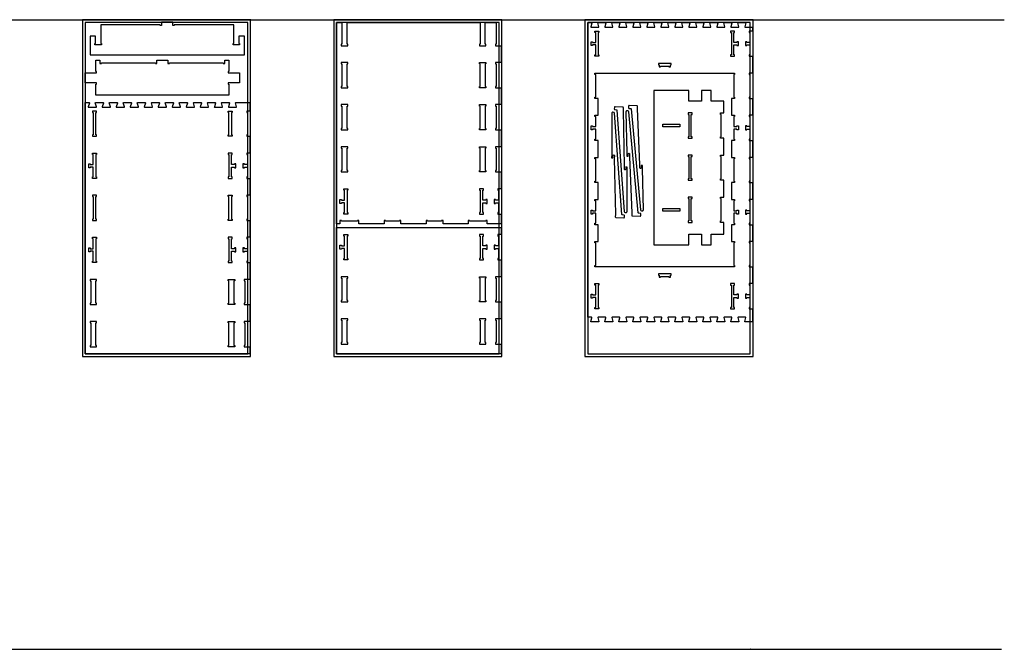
# Model space of a CAD drawing. Header units: inches. Extents: x -1745 to 48028, y -9858 to 20083.
# Tile 13 of 31: x 23836 to 30861, y -5684 to -1197. Entities that reach past the tile are written whole.
import ezdxf

# ---------------------------------------------------------------- set-up
doc = ezdxf.new("R2010")
doc.units = ezdxf.units.IN
doc.header["$MEASUREMENT"] = 0
doc.header["$PDMODE"] = 34
doc.layers.add('6_ANYTOOL_CUTTHROUGH_OUTSI', color=5, linetype='Continuous')
doc.layers.add('TOP-CUT-OUTSIDE_24.500MM', color=7, linetype='Continuous', lineweight=25, true_color=0x00a2ff)

msp = doc.modelspace()

# ---------------------------------------------------------------- linework, layer by layer
for p, q in [((16521.2, -1197.9), (30860.9, -1197.9)), ((28709.2, -1248.1), (28709.7, -1249.3)), ((28709.2, -3348.1), (28709.7, -3349.3)), ((16501.5, -5683.3), (30841.2, -5683.3))]:
    msp.add_line(p, q)
for points in [[(24283.5, -3597.9), (25483.5, -3597.9), (25483.5, -1197.9), (24283.5, -1197.9)], [(24303.5, -3577.9), (25463.5, -3577.9), (25463.5, -1217.9), (24303.5, -1217.9)], [(24418.6, -1376.9), (24372.6, -1376.9), (24372.6, -1366.9), (24377.6, -1366.9), (24377.6, -1358.9), (24377.6, -1314.9), (24338.6, -1314.9), (24338.6, -1446.9), (25438.6, -1446.9), (25438.6, -1314.9), (25399.6, -1314.9), (25399.6, -1358.9), (25399.6, -1366.9), (25404.6, -1366.9), (25404.6, -1376.9), (25358.6, -1376.9), (25358.6, -1366.9), (25363.6, -1366.9), (25363.6, -1358.9), (25363.6, -1232.9), (24938.6, -1232.9), (24938.6, -1237.9), (24928.6, -1237.9), (24928.6, -1214.9), (24848.6, -1214.9), (24848.6, -1237.9), (24838.6, -1237.9), (24838.6, -1232.9), (24413.6, -1232.9), (24413.6, -1358.9), (24413.6, -1366.9), (24418.6, -1366.9)], [(26076, -3597.9), (27276, -3597.9), (27276, -1197.9), (26076, -1197.9)], [(26096, -3577.9), (27256, -3577.9), (27256, -1217.9), (26096, -1217.9)], [(26546, -2628.2), (26546, -2633.2), (26446, -2633.2), (26446, -2628.2), (26436, -2628.2), (26436, -2651.2), (26256, -2651.2), (26256, -2628.2), (26246, -2628.2), (26246, -2633.2), (26131, -2633.2), (26131, -2628.2), (26121, -2628.2), (26121, -2651.2), (26096, -2651.2), (26096, -1217.9), (26135, -1217.9), (26135, -1372.2), (26130, -1372.2), (26130, -1382.2), (26176, -1382.2), (26176, -1372.2), (26171, -1372.2), (26171, -1217.9), (27121, -1217.9), (27121, -1372.2), (27116, -1372.2), (27116, -1382.2), (27162, -1382.2), (27162, -1372.2), (27157, -1372.2), (27157, -1217.9), (27235, -1217.9), (27235, -1372.2), (27230, -1372.2), (27230, -1382.2), (27271, -1382.2), (27271, -1502.2), (27230, -1502.2), (27230, -1512.2), (27235, -1512.2), (27235, -1672.2), (27230, -1672.2), (27230, -1682.2), (27271, -1682.2), (27271, -1802.2), (27230, -1802.2), (27230, -1812.2), (27235, -1812.2), (27235, -1972.2), (27230, -1972.2), (27230, -1982.2), (27271, -1982.2), (27271, -2102.2), (27230, -2102.2), (27230, -2112.2), (27235, -2112.2), (27235, -2272.2), (27230, -2272.2), (27230, -2282.2), (27271, -2282.2), (27271, -2402.2), (27248, -2402.2), (27248, -2412.2), (27253, -2412.2), (27253, -2483.2), (27231, -2483.2), (27231, -2478.2), (27221, -2478.2), (27221, -2506.2), (27231, -2506.2), (27231, -2501.2), (27253, -2501.2), (27253, -2572.2), (27248, -2572.2), (27248, -2582.2), (27271, -2582.2), (27271, -2633.2), (27271, -2651.2), (27171, -2651.2), (27171, -2628.2), (27161, -2628.2), (27161, -2633.2), (27046, -2633.2), (27046, -2628.2), (27036, -2628.2), (27036, -2651.2), (26856, -2651.2), (26856, -2628.2), (26846, -2628.2), (26846, -2633.2), (26746, -2633.2), (26746, -2628.2), (26736, -2628.2), (26736, -2651.2), (26556, -2651.2), (26556, -2628.2)], [(27868.4, -3597.9), (29068.4, -3597.9), (29068.4, -1197.9), (27868.4, -1197.9)], [(27888.4, -3577.9), (29048.4, -3577.9), (29048.4, -1217.9), (27888.4, -1217.9)], [(27968.4, -1277.9), (27968.4, -1287.9), (27963.4, -1287.9), (27963.4, -1447.9), (27968.4, -1447.9), (27968.4, -1457.9), (27940.4, -1457.9), (27940.4, -1447.9), (27945.4, -1447.9), (27945.4, -1376.9), (27923.4, -1376.9), (27923.4, -1381.9), (27913.4, -1381.9), (27913.4, -1353.9), (27923.4, -1353.9), (27923.4, -1358.9), (27945.4, -1358.9), (27945.4, -1287.9), (27940.4, -1287.9), (27940.4, -1277.9)], [(28908.4, -1447.9), (28908.4, -1457.9), (28936.4, -1457.9), (28936.4, -1447.9), (28931.4, -1447.9), (28931.4, -1376.9), (28953.4, -1376.9), (28953.4, -1381.9), (28963.4, -1381.9), (28963.4, -1353.9), (28953.4, -1353.9), (28953.4, -1358.9), (28931.4, -1358.9), (28931.4, -1287.9), (28936.4, -1287.9), (28936.4, -1277.9), (28908.4, -1277.9), (28908.4, -1287.9), (28913.4, -1287.9), (28913.4, -1447.9)], [(24383.5, -1565.9), (24378.5, -1565.9), (24378.5, -1485.9), (24408.5, -1485.9), (24408.5, -1508.9), (24418.5, -1508.9), (24418.5, -1503.9), (24803.5, -1503.9), (24803.5, -1508.9), (24813.5, -1508.9), (24813.5, -1485.9), (24893.5, -1485.9), (24893.5, -1508.9), (24903.5, -1508.9), (24903.5, -1503.9), (25288.5, -1503.9), (25288.5, -1508.9), (25298.5, -1508.9), (25298.5, -1485.9), (25328.5, -1485.9), (25328.5, -1565.9), (25323.5, -1565.9), (25323.5, -1575.9), (25328.5, -1575.9), (25403.5, -1575.9), (25403.5, -1645.9), (25328.5, -1645.9), (25323.5, -1645.9), (25323.5, -1655.9), (25328.5, -1655.9), (25328.5, -1735.9), (24378.5, -1735.9), (24378.5, -1655.9), (24383.5, -1655.9), (24383.5, -1645.9), (24378.5, -1645.9), (24303.5, -1645.9), (24303.5, -1575.9), (24378.5, -1575.9), (24383.5, -1575.9)], [(26130, -1502.2), (26130, -1512.2), (26135, -1512.2), (26135, -1672.2), (26130, -1672.2), (26130, -1682.2), (26176, -1682.2), (26176, -1672.2), (26171, -1672.2), (26171, -1512.2), (26176, -1512.2), (26176, -1502.2)], [(27162, -1512.2), (27157, -1512.2), (27157, -1672.2), (27162, -1672.2), (27162, -1682.2), (27116, -1682.2), (27116, -1672.2), (27121, -1672.2), (27121, -1512.2), (27116, -1512.2), (27116, -1502.2), (27162, -1502.2)], [(28398.4, -1531.9), (28408.4, -1531.9), (28408.4, -1526.9), (28468.4, -1526.9), (28468.4, -1531.9), (28478.4, -1531.9), (28478.4, -1518.9), (28483.4, -1518.9), (28483.4, -1508.9), (28393.4, -1508.9), (28393.4, -1518.9), (28398.4, -1518.9)], [(26176, -1802.2), (26130, -1802.2), (26130, -1812.2), (26135, -1812.2), (26135, -1972.2), (26130, -1972.2), (26130, -1982.2), (26176, -1982.2), (26176, -1972.2), (26171, -1972.2), (26171, -1812.2), (26176, -1812.2)], [(27162, -1802.2), (27162, -1812.2), (27157, -1812.2), (27157, -1972.2), (27162, -1972.2), (27162, -1982.2), (27116, -1982.2), (27116, -1972.2), (27121, -1972.2), (27121, -1812.2), (27116, -1812.2), (27116, -1802.2)], [(24355.5, -2027.9), (24383.5, -2027.9), (24383.5, -2017.9), (24378.5, -2017.9), (24378.5, -1857.9), (24383.5, -1857.9), (24383.5, -1847.9), (24355.5, -1847.9), (24355.5, -1857.9), (24360.5, -1857.9), (24360.5, -2017.9), (24355.5, -2017.9)], [(25351.5, -2027.9), (25323.5, -2027.9), (25323.5, -2017.9), (25328.5, -2017.9), (25328.5, -1857.9), (25323.5, -1857.9), (25323.5, -1847.9), (25351.5, -1847.9), (25351.5, -1857.9), (25346.5, -1857.9), (25346.5, -2017.9), (25351.5, -2017.9)], [(28604.6, -1861.6), (28604.6, -1871.6), (28609.6, -1871.6), (28609.6, -2031.6), (28604.6, -2031.6), (28604.6, -2041.6), (28632.6, -2041.6), (28632.6, -2031.6), (28627.6, -2031.6), (28627.6, -1871.6), (28632.6, -1871.6), (28632.6, -1861.6)], [(28544.6, -1960.6), (28424.6, -1960.6), (28424.6, -1942.6), (28544.6, -1942.6)], [(26171, -2272.2), (26171, -2112.2), (26176, -2112.2), (26176, -2102.2), (26130, -2102.2), (26130, -2112.2), (26135, -2112.2), (26135, -2272.2), (26130, -2272.2), (26130, -2282.2), (26176, -2282.2), (26176, -2272.2)], [(27162, -2102.2), (27162, -2112.2), (27157, -2112.2), (27157, -2272.2), (27162, -2272.2), (27162, -2282.2), (27116, -2282.2), (27116, -2272.2), (27121, -2272.2), (27121, -2112.2), (27116, -2112.2), (27116, -2102.2)], [(24355.5, -2157.9), (24355.5, -2147.9), (24383.5, -2147.9), (24383.5, -2157.9), (24378.5, -2157.9), (24378.5, -2317.9), (24383.5, -2317.9), (24383.5, -2327.9), (24355.5, -2327.9), (24355.5, -2317.9), (24360.5, -2317.9), (24360.5, -2246.9), (24338.5, -2246.9), (24338.5, -2251.9), (24328.5, -2251.9), (24328.5, -2223.9), (24338.5, -2223.9), (24338.5, -2228.9), (24360.5, -2228.9), (24360.5, -2157.9)], [(25351.5, -2157.9), (25351.5, -2147.9), (25323.5, -2147.9), (25323.5, -2157.9), (25328.5, -2157.9), (25328.5, -2317.9), (25323.5, -2317.9), (25323.5, -2327.9), (25351.5, -2327.9), (25351.5, -2317.9), (25346.5, -2317.9), (25346.5, -2246.9), (25368.5, -2246.9), (25368.5, -2251.9), (25378.5, -2251.9), (25378.5, -2223.9), (25368.5, -2223.9), (25368.5, -2228.9), (25346.5, -2228.9), (25346.5, -2157.9)], [(28604.6, -2161.6), (28604.6, -2171.6), (28609.6, -2171.6), (28609.6, -2331.6), (28604.6, -2331.6), (28604.6, -2341.6), (28632.6, -2341.6), (28632.6, -2331.6), (28627.6, -2331.6), (28627.6, -2171.6), (28632.6, -2171.6), (28632.6, -2161.6)], [(24355.5, -2627.9), (24383.5, -2627.9), (24383.5, -2617.9), (24378.5, -2617.9), (24378.5, -2457.9), (24383.5, -2457.9), (24383.5, -2447.9), (24355.5, -2447.9), (24355.5, -2457.9), (24360.5, -2457.9), (24360.5, -2617.9), (24355.5, -2617.9)], [(25351.5, -2627.9), (25323.5, -2627.9), (25323.5, -2617.9), (25328.5, -2617.9), (25328.5, -2457.9), (25323.5, -2457.9), (25323.5, -2447.9), (25351.5, -2447.9), (25351.5, -2457.9), (25346.5, -2457.9), (25346.5, -2617.9), (25351.5, -2617.9)], [(26148, -2412.2), (26148, -2402.2), (26176, -2402.2), (26176, -2412.2), (26171, -2412.2), (26171, -2572.2), (26176, -2572.2), (26176, -2582.2), (26148, -2582.2), (26148, -2572.2), (26153, -2572.2), (26153, -2501.2), (26131, -2501.2), (26131, -2506.2), (26121, -2506.2), (26121, -2478.2), (26131, -2478.2), (26131, -2483.2), (26153, -2483.2), (26153, -2412.2)], [(27121, -2412.2), (27121, -2572.2), (27116, -2572.2), (27116, -2582.2), (27144, -2582.2), (27144, -2572.2), (27139, -2572.2), (27139, -2501.2), (27161, -2501.2), (27161, -2506.2), (27171, -2506.2), (27171, -2478.2), (27161, -2478.2), (27161, -2483.2), (27139, -2483.2), (27139, -2412.2), (27144, -2412.2), (27144, -2402.2), (27116, -2402.2), (27116, -2412.2)], [(28604.6, -2461.6), (28604.6, -2471.6), (28609.6, -2471.6), (28609.6, -2631.6), (28604.6, -2631.6), (28604.6, -2641.6), (28632.6, -2641.6), (28632.6, -2631.6), (28627.6, -2631.6), (28627.6, -2471.6), (28632.6, -2471.6), (28632.6, -2461.6)], [(28544.6, -2560.6), (28424.6, -2560.6), (28424.6, -2542.6), (28544.6, -2542.6)], [(26148, -2908.6), (26148, -2898.6), (26153, -2898.6), (26153, -2827.6), (26131, -2827.6), (26131, -2832.6), (26121, -2832.6), (26121, -2804.6), (26131, -2804.6), (26131, -2809.6), (26153, -2809.6), (26153, -2738.6), (26148, -2738.6), (26148, -2728.6), (26176, -2728.6), (26176, -2738.6), (26171, -2738.6), (26171, -2898.6), (26176, -2898.6), (26176, -2908.6)], [(27139, -2898.6), (27139, -2827.6), (27161, -2827.6), (27161, -2832.6), (27171, -2832.6), (27171, -2804.6), (27161, -2804.6), (27161, -2809.6), (27139, -2809.6), (27139, -2738.6), (27144, -2738.6), (27144, -2728.6), (27116, -2728.6), (27116, -2738.6), (27121, -2738.6), (27121, -2898.6), (27116, -2898.6), (27116, -2908.6), (27144, -2908.6), (27144, -2898.6)], [(24355.5, -2757.9), (24355.5, -2747.9), (24383.5, -2747.9), (24383.5, -2757.9), (24378.5, -2757.9), (24378.5, -2917.9), (24383.5, -2917.9), (24383.5, -2927.9), (24355.5, -2927.9), (24355.5, -2917.9), (24360.5, -2917.9), (24360.5, -2846.9), (24338.5, -2846.9), (24338.5, -2851.9), (24328.5, -2851.9), (24328.5, -2823.9), (24338.5, -2823.9), (24338.5, -2828.9), (24360.5, -2828.9), (24360.5, -2757.9)], [(25351.5, -2757.9), (25351.5, -2747.9), (25323.5, -2747.9), (25323.5, -2757.9), (25328.5, -2757.9), (25328.5, -2917.9), (25323.5, -2917.9), (25323.5, -2927.9), (25351.5, -2927.9), (25351.5, -2917.9), (25346.5, -2917.9), (25346.5, -2846.9), (25368.5, -2846.9), (25368.5, -2851.9), (25378.5, -2851.9), (25378.5, -2823.9), (25368.5, -2823.9), (25368.5, -2828.9), (25346.5, -2828.9), (25346.5, -2757.9)], [(28398.4, -3031.9), (28408.4, -3031.9), (28408.4, -3026.9), (28468.4, -3026.9), (28468.4, -3031.9), (28478.4, -3031.9), (28478.4, -3018.9), (28483.4, -3018.9), (28483.4, -3008.9), (28393.4, -3008.9), (28393.4, -3018.9), (28398.4, -3018.9)], [(24383.5, -3227.9), (24383.5, -3217.9), (24378.5, -3217.9), (24378.5, -3057.9), (24383.5, -3057.9), (24383.5, -3047.9), (24337.5, -3047.9), (24337.5, -3057.9), (24342.5, -3057.9), (24342.5, -3217.9), (24337.5, -3217.9), (24337.5, -3227.9)], [(25323.5, -3227.9), (25323.5, -3217.9), (25328.5, -3217.9), (25328.5, -3057.9), (25323.5, -3057.9), (25323.5, -3047.9), (25369.5, -3047.9), (25369.5, -3057.9), (25364.5, -3057.9), (25364.5, -3217.9), (25369.5, -3217.9), (25369.5, -3227.9)], [(26135, -3198.6), (26130, -3198.6), (26130, -3208.6), (26176, -3208.6), (26176, -3198.6), (26171, -3198.6), (26171, -3038.6), (26176, -3038.6), (26176, -3028.6), (26130, -3028.6), (26130, -3038.6), (26135, -3038.6)], [(27162, -3038.6), (27157, -3038.6), (27157, -3198.6), (27162, -3198.6), (27162, -3208.6), (27116, -3208.6), (27116, -3198.6), (27121, -3198.6), (27121, -3038.6), (27116, -3038.6), (27116, -3028.6), (27162, -3028.6)], [(27945.4, -3247.9), (27945.4, -3176.9), (27923.4, -3176.9), (27923.4, -3181.9), (27913.4, -3181.9), (27913.4, -3153.9), (27923.4, -3153.9), (27923.4, -3158.9), (27945.4, -3158.9), (27945.4, -3087.9), (27940.4, -3087.9), (27940.4, -3077.9), (27968.4, -3077.9), (27968.4, -3087.9), (27963.4, -3087.9), (27963.4, -3247.9), (27968.4, -3247.9), (27968.4, -3257.9), (27940.4, -3257.9), (27940.4, -3247.9)], [(28953.4, -3176.9), (28953.4, -3181.9), (28963.4, -3181.9), (28963.4, -3153.9), (28953.4, -3153.9), (28953.4, -3158.9), (28931.4, -3158.9), (28931.4, -3087.9), (28936.4, -3087.9), (28936.4, -3077.9), (28908.4, -3077.9), (28908.4, -3087.9), (28913.4, -3087.9), (28913.4, -3247.9), (28908.4, -3247.9), (28908.4, -3257.9), (28936.4, -3257.9), (28936.4, -3247.9), (28931.4, -3247.9), (28931.4, -3176.9)], [(24383.5, -3527.9), (24383.5, -3517.9), (24378.5, -3517.9), (24378.5, -3357.9), (24383.5, -3357.9), (24383.5, -3347.9), (24337.5, -3347.9), (24337.5, -3357.9), (24342.5, -3357.9), (24342.5, -3517.9), (24337.5, -3517.9), (24337.5, -3527.9)], [(25323.5, -3527.9), (25323.5, -3517.9), (25328.5, -3517.9), (25328.5, -3357.9), (25323.5, -3357.9), (25323.5, -3347.9), (25369.5, -3347.9), (25369.5, -3357.9), (25364.5, -3357.9), (25364.5, -3517.9), (25369.5, -3517.9), (25369.5, -3527.9)], [(26135, -3498.6), (26130, -3498.6), (26130, -3508.6), (26176, -3508.6), (26176, -3498.6), (26171, -3498.6), (26171, -3338.6), (26176, -3338.6), (26176, -3328.6), (26130, -3328.6), (26130, -3338.6), (26135, -3338.6)], [(27116, -3508.6), (27162, -3508.6), (27162, -3498.6), (27157, -3498.6), (27157, -3338.6), (27162, -3338.6), (27162, -3328.6), (27116, -3328.6), (27116, -3338.6), (27121, -3338.6), (27121, -3498.6), (27116, -3498.6)]]:
    msp.add_lwpolyline(points, close=True)
for points in [[(29063.4, -2177.9), (29040.4, -2177.9), (29040.4, -2187.9), (29045.4, -2187.9), (29045.4, -2347.9), (29040.4, -2347.9), (29040.4, -2357.9), (29063.4, -2357.9), (29063.4, -2477.9), (29040.4, -2477.9), (29040.4, -2487.9), (29045.4, -2487.9), (29045.4, -2558.9), (29023.4, -2558.9), (29023.4, -2553.9), (29013.4, -2553.9), (29013.4, -2581.9), (29023.4, -2581.9), (29023.4, -2576.9), (29045.4, -2576.9), (29045.4, -2647.9), (29040.4, -2647.9), (29040.4, -2657.9), (29063.4, -2657.9), (29063.4, -2777.9), (29040.4, -2777.9), (29040.4, -2787.9), (29045.4, -2787.9), (29045.4, -2947.9), (29040.4, -2947.9), (29040.4, -2957.9), (29063.4, -2957.9), (29063.4, -3077.9), (29040.4, -3077.9), (29040.4, -3087.9), (29045.4, -3087.9), (29045.4, -3158.9), (29023.4, -3158.9), (29023.4, -3153.9), (29013.4, -3153.9), (29013.4, -3181.9), (29023.4, -3181.9), (29023.4, -3176.9), (29045.4, -3176.9), (29045.4, -3247.9), (29040.4, -3247.9), (29040.4, -3257.9), (29063.4, -3257.9), (29063.4, -3350.4), (29011.7, -3350.4), (29009.5, -3349.3), (29009, -3348.1), (29009.1, -3346.9), (29017.3, -3320.1), (29016.5, -3318.3), (29014.9, -3317.9), (28988.4, -3317.9), (28962, -3317.9), (28960.4, -3318.3), (28959.6, -3320.1), (28967.8, -3346.9), (28967.9, -3348.1), (28967.4, -3349.3), (28965.2, -3350.4), (28911.9, -3350.4), (28910.7, -3350.1), (28909.7, -3349.3), (28909.3, -3346.9), (28917.3, -3320.8), (28917.4, -3319.2), (28915.9, -3317.9), (28862, -3317.9), (28860.4, -3318.3), (28859.6, -3320.1), (28867.8, -3346.9), (28867.9, -3348.1), (28867.4, -3349.3), (28866.4, -3350.1), (28865.2, -3350.4), (28811.9, -3350.4), (28810.7, -3350.1), (28809.7, -3349.3), (28809.2, -3348.1), (28809.3, -3346.9), (28817.3, -3320.8), (28817.4, -3319.2), (28815.9, -3317.9), (28762, -3317.9), (28760.4, -3318.3), (28759.6, -3320.1), (28767.8, -3346.9), (28767.9, -3348.1), (28767.4, -3349.3), (28765.2, -3350.4), (28711.9, -3350.4), (28710.7, -3350.1), (28709.7, -3349.3), (28709.2, -3348.1), (28709.3, -3346.9), (28717.3, -3320.8), (28717.4, -3319.2), (28715.9, -3317.9), (28662, -3317.9), (28660.4, -3318.3), (28659.6, -3320.1), (28667.8, -3346.9), (28667.9, -3348.1), (28667.4, -3349.3), (28665.2, -3350.4), (28611.9, -3350.4), (28610.7, -3350.1), (28609.7, -3349.3), (28609.3, -3346.9), (28617.3, -3320.8), (28617.4, -3319.2), (28615.9, -3317.9), (28562, -3317.9), (28560.4, -3318.3), (28559.6, -3320.1), (28567.8, -3346.9), (28567.9, -3348.1), (28567.4, -3349.3), (28565.2, -3350.4), (28511.9, -3350.4), (28510.7, -3350.1), (28509.7, -3349.3), (28509.3, -3346.9), (28517.3, -3320.8), (28517.4, -3319.2), (28515.9, -3317.9), (28462, -3317.9), (28460.4, -3318.3), (28459.6, -3320.1), (28467.8, -3346.9), (28467.9, -3348.1), (28467.4, -3349.3), (28465.2, -3350.4), (28411.9, -3350.4), (28410.7, -3350.1), (28409.7, -3349.3), (28409.2, -3348.1), (28409.3, -3346.9), (28417.3, -3320.8), (28417.4, -3319.2), (28415.9, -3317.9), (28388.7, -3317.9), (28362.2, -3317.9), (28360.6, -3318.3), (28359.8, -3320.1), (28368.1, -3346.9), (28368.1, -3348.1), (28367.6, -3349.3), (28365.5, -3350.4), (28312.2, -3350.4), (28311, -3350.1), (28310, -3349.3), (28309.6, -3346.9), (28317.6, -3320.8), (28317.7, -3319.2), (28316.1, -3317.9), (28262.2, -3317.9), (28260.6, -3318.3), (28259.8, -3320.1), (28268.1, -3346.9), (28268.1, -3348.1), (28267.6, -3349.3), (28266.7, -3350.1), (28265.4, -3350.4), (28212.2, -3350.4), (28211, -3350.1), (28210, -3349.3), (28209.5, -3348.1), (28209.6, -3346.9), (28217.6, -3320.8), (28217.7, -3319.2), (28216.1, -3317.9), (28162.2, -3317.9), (28160.6, -3318.3), (28159.8, -3320.1), (28168.1, -3346.9), (28168.1, -3348.1), (28167.6, -3349.3), (28165.5, -3350.4), (28112.2, -3350.4), (28111, -3350.1), (28110, -3349.3), (28109.5, -3348.1), (28109.6, -3346.9), (28117.6, -3320.8), (28117.7, -3319.2), (28116.1, -3317.9), (28062.2, -3317.9), (28060.6, -3318.3), (28059.8, -3320.1), (28068.1, -3346.9), (28068.1, -3348.1), (28067.6, -3349.3), (28065.5, -3350.4), (28012.2, -3350.4), (28011, -3350.1), (28010, -3349.3), (28009.6, -3346.9), (28017.6, -3320.8), (28017.7, -3319.2), (28016.1, -3317.9), (27962.2, -3317.9), (27960.6, -3318.3), (27959.8, -3320.1), (27968.1, -3346.9), (27968.1, -3348.1), (27967.6, -3349.3), (27965.5, -3350.4), (27912.2, -3350.4), (27911, -3350.1), (27910, -3349.3), (27909.6, -3346.9), (27917.6, -3320.8), (27917.7, -3319.2), (27916.1, -3317.9), (27888.4, -3317.9), (27888.4, -1217.9), (27916.1, -1217.9), (27917.7, -1219.2), (27917.6, -1220.8), (27909.6, -1246.9), (27910, -1249.3), (27911, -1250.1), (27912.2, -1250.4), (27965.5, -1250.4), (27967.6, -1249.3), (27968.1, -1248.1), (27968.1, -1246.9), (27959.8, -1220.1), (27960.6, -1218.3), (27962.2, -1217.9), (28016.1, -1217.9), (28017.7, -1219.2), (28017.6, -1220.8), (28009.6, -1246.9), (28010, -1249.3), (28011, -1250.1), (28012.2, -1250.4), (28065.5, -1250.4), (28067.6, -1249.3), (28068.1, -1248.1), (28068.1, -1246.9), (28059.8, -1220.1), (28060.6, -1218.3), (28062.2, -1217.9), (28116.1, -1217.9), (28117.7, -1219.2), (28117.6, -1220.8), (28109.6, -1246.9), (28109.5, -1248.1), (28110, -1249.3), (28111, -1250.1), (28112.2, -1250.4), (28165.5, -1250.4), (28167.6, -1249.3), (28168.1, -1248.1), (28168.1, -1246.9), (28159.8, -1220.1), (28160.6, -1218.3), (28162.2, -1217.9), (28216.1, -1217.9), (28217.7, -1219.2), (28217.6, -1220.8), (28209.6, -1246.9), (28209.5, -1248.1), (28210, -1249.3), (28211, -1250.1), (28212.2, -1250.4), (28265.4, -1250.4), (28266.7, -1250.1), (28267.6, -1249.3), (28268.1, -1248.1), (28268.1, -1246.9), (28259.8, -1220.1), (28260.6, -1218.3), (28262.2, -1217.9), (28316.1, -1217.9), (28317.7, -1219.2), (28317.6, -1220.8), (28309.6, -1246.9), (28310, -1249.3), (28311, -1250.1), (28312.2, -1250.4), (28365.5, -1250.4), (28367.6, -1249.3), (28368.1, -1248.1), (28368.1, -1246.9), (28359.8, -1220.1), (28360.6, -1218.3), (28362.2, -1217.9), (28388.7, -1217.9), (28415.9, -1217.9), (28417.4, -1219.2), (28417.3, -1220.8), (28409.3, -1246.9), (28409.2, -1248.1), (28409.7, -1249.3), (28410.7, -1250.1), (28411.9, -1250.4), (28465.2, -1250.4), (28467.4, -1249.3), (28467.9, -1248.1), (28467.8, -1246.9), (28459.6, -1220.1), (28460.4, -1218.3), (28462, -1217.9), (28515.9, -1217.9), (28517.4, -1219.2), (28517.3, -1220.8), (28509.3, -1246.9), (28509.7, -1249.3), (28510.7, -1250.1), (28511.9, -1250.4), (28565.2, -1250.4), (28567.4, -1249.3), (28567.9, -1248.1), (28567.8, -1246.9), (28559.6, -1220.1), (28560.4, -1218.3), (28562, -1217.9), (28615.9, -1217.9), (28617.4, -1219.2), (28617.3, -1220.8), (28609.3, -1246.9), (28609.7, -1249.3), (28610.7, -1250.1), (28611.9, -1250.4), (28665.2, -1250.4), (28667.4, -1249.3), (28667.9, -1248.1), (28667.8, -1246.9), (28659.6, -1220.1), (28660.4, -1218.3), (28662, -1217.9), (28715.9, -1217.9), (28717.4, -1219.2), (28717.3, -1220.8), (28709.3, -1246.9), (28709.2, -1248.1), (28709.7, -1249.3), (28710.7, -1250.1), (28711.9, -1250.4), (28765.2, -1250.4), (28767.4, -1249.3), (28767.9, -1248.1), (28767.8, -1246.9), (28759.6, -1220.1), (28760.4, -1218.3), (28762, -1217.9), (28815.9, -1217.9), (28817.4, -1219.2), (28817.3, -1220.8), (28809.3, -1246.9), (28809.2, -1248.1), (28809.7, -1249.3), (28810.7, -1250.1), (28811.9, -1250.4), (28865.2, -1250.4), (28866.4, -1250.1), (28867.4, -1249.3), (28867.9, -1248.1), (28867.8, -1246.9), (28859.6, -1220.1), (28860.4, -1218.3), (28862, -1217.9), (28915.9, -1217.9), (28917.4, -1219.2), (28917.3, -1220.8), (28909.3, -1246.9), (28909.7, -1249.3), (28910.7, -1250.1), (28911.9, -1250.4), (28965.2, -1250.4), (28967.4, -1249.3), (28967.9, -1248.1), (28967.8, -1246.9), (28959.6, -1220.1), (28960.4, -1218.3), (28962, -1217.9), (28988.4, -1217.9), (29014.9, -1217.9), (29016.5, -1218.3), (29017.3, -1220.1), (29009.1, -1246.9), (29009, -1248.1), (29009.5, -1249.3), (29011.7, -1250.4), (29063.4, -1250.4), (29063.4, -1277.9), (29040.4, -1277.9), (29040.4, -1287.9), (29045.4, -1287.9), (29045.4, -1358.9), (29023.4, -1358.9), (29023.4, -1353.9), (29013.4, -1353.9), (29013.4, -1381.9), (29023.4, -1381.9), (29023.4, -1376.9), (29045.4, -1376.9), (29045.4, -1447.9), (29040.4, -1447.9), (29040.4, -1457.9), (29063.4, -1457.9), (29063.4, -1577.9), (29040.4, -1577.9), (29040.4, -1587.9), (29045.4, -1587.9), (29045.4, -1747.9), (29040.4, -1747.9), (29040.4, -1757.9), (29063.4, -1757.9), (29063.4, -1877.9), (29040.4, -1877.9), (29040.4, -1887.9), (29045.4, -1887.9), (29045.4, -1958.9), (29023.4, -1958.9), (29023.4, -1953.9), (29013.4, -1953.9), (29013.4, -1981.9), (29023.4, -1981.9), (29023.4, -1976.9), (29045.4, -1976.9), (29045.4, -2047.9), (29040.4, -2047.9), (29040.4, -2057.9), (29063.4, -2057.9), (29063.4, -2177.9)], [(28913.4, -2177.9), (28936.4, -2177.9), (28936.4, -2187.9), (28931.4, -2187.9), (28931.4, -2347.9), (28936.4, -2347.9), (28936.4, -2357.9), (28913.4, -2357.9), (28913.4, -2477.9), (28936.4, -2477.9), (28936.4, -2487.9), (28931.4, -2487.9), (28931.4, -2558.9), (28953.4, -2558.9), (28953.4, -2553.9), (28963.4, -2553.9), (28963.4, -2581.9), (28953.4, -2581.9), (28953.4, -2576.9), (28931.4, -2576.9), (28931.4, -2647.9), (28936.4, -2647.9), (28936.4, -2657.9), (28913.4, -2657.9), (28913.4, -2777.9), (28936.4, -2777.9), (28936.4, -2787.9), (28931.4, -2787.9), (28931.4, -2947.9), (28936.4, -2947.9), (28936.4, -2957.9), (28913.4, -2957.9), (27963.4, -2957.9), (27940.4, -2957.9), (27940.4, -2947.9), (27945.4, -2947.9), (27945.4, -2787.9), (27940.4, -2787.9), (27940.4, -2777.9), (27963.4, -2777.9), (27963.4, -2657.9), (27940.4, -2657.9), (27940.4, -2647.9), (27945.4, -2647.9), (27945.4, -2576.9), (27923.4, -2576.9), (27923.4, -2581.9), (27913.4, -2581.9), (27913.4, -2553.9), (27923.4, -2553.9), (27923.4, -2558.9), (27945.4, -2558.9), (27945.4, -2487.9), (27940.4, -2487.9), (27940.4, -2477.9), (27963.4, -2477.9), (27963.4, -2357.9), (27940.4, -2357.9), (27940.4, -2347.9), (27945.4, -2347.9), (27945.4, -2187.9), (27940.4, -2187.9), (27940.4, -2177.9), (27963.4, -2177.9), (27963.4, -2057.9), (27940.4, -2057.9), (27940.4, -2047.9), (27945.4, -2047.9), (27945.4, -1976.9), (27923.4, -1976.9), (27923.4, -1981.9), (27913.4, -1981.9), (27913.4, -1953.9), (27923.4, -1953.9), (27923.4, -1958.9), (27945.4, -1958.9), (27945.4, -1887.9), (27940.4, -1887.9), (27940.4, -1877.9), (27963.4, -1877.9), (27963.4, -1757.9), (27940.4, -1757.9), (27940.4, -1747.9), (27945.4, -1747.9), (27945.4, -1587.9), (27940.4, -1587.9), (27940.4, -1577.9), (27963.4, -1577.9), (28913.4, -1577.9), (28936.4, -1577.9), (28936.4, -1587.9), (28931.4, -1587.9), (28931.4, -1747.9), (28936.4, -1747.9), (28936.4, -1757.9), (28913.4, -1757.9), (28913.4, -1877.9), (28936.4, -1877.9), (28936.4, -1887.9), (28931.4, -1887.9), (28931.4, -1958.9), (28953.4, -1958.9), (28953.4, -1953.9), (28963.4, -1953.9), (28963.4, -1981.9), (28953.4, -1981.9), (28953.4, -1976.9), (28931.4, -1976.9), (28931.4, -2047.9), (28936.4, -2047.9), (28936.4, -2057.9), (28913.4, -2057.9), (28913.4, -2177.9)], [(28609.6, -1776.6), (28609.6, -1701.6), (28377.6, -1701.6), (28359.6, -1701.6), (28359.6, -1776.6), (28359.6, -2726.6), (28359.6, -2801.6), (28377.6, -2801.6), (28609.6, -2801.6), (28609.6, -2726.6), (28699.6, -2726.6), (28699.6, -2801.6), (28769.6, -2801.6), (28769.6, -2726.6), (28859.6, -2726.6), (28859.6, -2641.6), (28836.6, -2641.6), (28836.6, -2631.6), (28841.6, -2631.6), (28841.6, -2471.6), (28836.6, -2471.6), (28836.6, -2461.6), (28859.6, -2461.6), (28859.6, -2341.6), (28836.6, -2341.6), (28836.6, -2331.6), (28841.6, -2331.6), (28841.6, -2171.6), (28836.6, -2171.6), (28836.6, -2161.6), (28859.6, -2161.6), (28859.6, -2041.6), (28836.6, -2041.6), (28836.6, -2031.6), (28841.6, -2031.6), (28841.6, -1871.6), (28836.6, -1871.6), (28836.6, -1861.6), (28859.6, -1861.6), (28859.6, -1776.6), (28769.6, -1776.6), (28769.6, -1701.6), (28699.6, -1701.6), (28699.6, -1776.6), (28609.6, -1776.6)], [(26096, -3577.9), (26096, -3491.4), (26096, -2677.6), (27271, -2677.6), (27271, -2728.6), (27248, -2728.6), (27248, -2738.6), (27253, -2738.6), (27253, -2809.6), (27231, -2809.6), (27231, -2804.6), (27221, -2804.6), (27221, -2832.6), (27231, -2832.6), (27231, -2827.6), (27253, -2827.6), (27253, -2898.6), (27248, -2898.6), (27248, -2908.6), (27271, -2908.6), (27271, -3028.6), (27230, -3028.6), (27230, -3038.6), (27235, -3038.6), (27235, -3198.6), (27230, -3198.6), (27230, -3208.6), (27271, -3208.6), (27271, -3328.6), (27230, -3328.6), (27230, -3338.6), (27235, -3338.6), (27235, -3491.4), (27235, -3498.6), (27230, -3498.6), (27230, -3508.6), (27271, -3508.6), (27271, -3577.9), (26096, -3577.9)]]:
    msp.add_lwpolyline(points)
for p in [(25483.5, -1197.9), (27276, -1197.9), (29068.4, -1197.9), (25463.8, -5683.3), (27256.3, -5683.3), (29048.7, -5683.3)]:
    msp.add_point(p)
at = {"layer": '6_ANYTOOL_CUTTHROUGH_OUTSI', "color": 0}
msp.add_lwpolyline([(25478.5, -1787.9), (25478.5, -1847.9), (25455.5, -1847.9), (25455.5, -1857.9), (25460.5, -1857.9), (25460.5, -2017.9), (25455.5, -2017.9), (25455.5, -2027.9), (25478.5, -2027.9), (25478.5, -2147.9), (25455.5, -2147.9), (25455.5, -2157.9), (25460.5, -2157.9), (25460.5, -2228.9), (25438.5, -2228.9), (25438.5, -2223.9), (25428.5, -2223.9), (25428.5, -2251.9), (25438.5, -2251.9), (25438.5, -2246.9), (25460.5, -2246.9), (25460.5, -2317.9), (25455.5, -2317.9), (25455.5, -2327.9), (25478.5, -2327.9), (25478.5, -2447.9), (25455.5, -2447.9), (25455.5, -2457.9), (25460.5, -2457.9), (25460.5, -2617.9), (25455.5, -2617.9), (25455.5, -2627.9), (25478.5, -2627.9), (25478.5, -2747.9), (25455.5, -2747.9), (25455.5, -2757.9), (25460.5, -2757.9), (25460.5, -2828.9), (25438.5, -2828.9), (25438.5, -2823.9), (25428.5, -2823.9), (25428.5, -2851.9), (25438.5, -2851.9), (25438.5, -2846.9), (25460.5, -2846.9), (25460.5, -2917.9), (25455.5, -2917.9), (25455.5, -2927.9), (25478.5, -2927.9), (25478.5, -3047.9), (25437.5, -3047.9), (25437.5, -3057.9), (25442.5, -3057.9), (25442.5, -3217.9), (25437.5, -3217.9), (25437.5, -3227.9), (25478.5, -3227.9), (25478.5, -3347.9), (25437.5, -3347.9), (25437.5, -3357.9), (25442.5, -3357.9), (25442.5, -3517.9), (25437.5, -3517.9), (25437.5, -3527.9), (25478.5, -3527.9), (25478.5, -3577.9), (25403.5, -3577.9), (24303.5, -3577.9), (24303.5, -1787.9), (24331.2, -1787.9), (24332.7, -1789.2), (24332.6, -1790.8), (24324.6, -1816.9), (24325, -1819.3), (24326, -1820.1), (24327.2, -1820.4), (24380.5, -1820.4), (24382.7, -1819.3), (24383.2, -1818.1), (24383.1, -1816.9), (24374.9, -1790.1), (24375.7, -1788.3), (24377.3, -1787.9), (24431.2, -1787.9), (24432.7, -1789.2), (24432.6, -1790.8), (24424.6, -1816.9), (24425, -1819.3), (24426, -1820.1), (24427.2, -1820.4), (24480.5, -1820.4), (24482.7, -1819.3), (24483.2, -1818.1), (24483.1, -1816.9), (24474.9, -1790.1), (24475.7, -1788.3), (24477.3, -1787.9), (24531.2, -1787.9), (24532.7, -1789.2), (24532.6, -1790.8), (24524.6, -1816.9), (24524.5, -1818.1), (24525, -1819.3), (24526, -1820.1), (24527.2, -1820.4), (24580.5, -1820.4), (24582.7, -1819.3), (24583.2, -1818.1), (24583.1, -1816.9), (24574.9, -1790.1), (24575.7, -1788.3), (24577.3, -1787.9), (24631.2, -1787.9), (24632.7, -1789.2), (24632.6, -1790.8), (24624.6, -1816.9), (24624.5, -1818.1), (24625, -1819.3), (24626, -1820.1), (24627.2, -1820.4), (24680.5, -1820.4), (24681.7, -1820.1), (24682.7, -1819.3), (24683.2, -1818.1), (24683.1, -1816.9), (24674.9, -1790.1), (24675.7, -1788.3), (24677.3, -1787.9), (24731.2, -1787.9), (24732.7, -1789.2), (24732.6, -1790.8), (24724.6, -1816.9), (24725, -1819.3), (24726, -1820.1), (24727.2, -1820.4), (24780.5, -1820.4), (24782.7, -1819.3), (24783.2, -1818.1), (24783.1, -1816.9), (24774.9, -1790.1), (24775.7, -1788.3), (24777.3, -1787.9), (24803.8, -1787.9), (24831, -1787.9), (24832.5, -1789.2), (24832.4, -1790.8), (24824.4, -1816.9), (24824.3, -1818.1), (24824.8, -1819.3), (24825.8, -1820.1), (24827, -1820.4), (24880.3, -1820.4), (24882.4, -1819.3), (24883, -1818.1), (24882.9, -1816.9), (24874.6, -1790.1), (24875.4, -1788.3), (24877, -1787.9), (24931, -1787.9), (24932.5, -1789.2), (24932.4, -1790.8), (24924.4, -1816.9), (24924.8, -1819.3), (24925.8, -1820.1), (24927, -1820.4), (24980.3, -1820.4), (24982.4, -1819.3), (24983, -1818.1), (24982.9, -1816.9), (24974.6, -1790.1), (24975.4, -1788.3), (24977, -1787.9), (25031, -1787.9), (25032.5, -1789.2), (25032.4, -1790.8), (25024.4, -1816.9), (25024.8, -1819.3), (25025.8, -1820.1), (25027, -1820.4), (25080.3, -1820.4), (25082.4, -1819.3), (25083, -1818.1), (25082.9, -1816.9), (25074.6, -1790.1), (25075.4, -1788.3), (25077, -1787.9), (25131, -1787.9), (25132.5, -1789.2), (25132.4, -1790.8), (25124.4, -1816.9), (25124.3, -1818.1), (25124.8, -1819.3), (25125.8, -1820.1), (25127, -1820.4), (25180.3, -1820.4), (25182.4, -1819.3), (25183, -1818.1), (25182.9, -1816.9), (25174.6, -1790.1), (25175.4, -1788.3), (25177, -1787.9), (25231, -1787.9), (25232.5, -1789.2), (25232.4, -1790.8), (25224.4, -1816.9), (25224.3, -1818.1), (25224.8, -1819.3), (25225.8, -1820.1), (25227, -1820.4), (25280.3, -1820.4), (25281.5, -1820.1), (25282.5, -1819.3), (25283, -1818.1), (25282.9, -1816.9), (25274.6, -1790.1), (25275.4, -1788.3), (25277, -1787.9), (25331, -1787.9), (25332.5, -1789.2), (25332.4, -1790.8), (25324.4, -1816.9), (25324.8, -1819.3), (25325.8, -1820.1), (25327, -1820.4), (25380.3, -1820.4), (25382.4, -1819.3), (25383, -1818.1), (25382.9, -1816.9), (25374.6, -1790.1), (25375.4, -1788.3), (25377, -1787.9), (25403.5, -1787.9), (25478.5, -1787.9)], dxfattribs=at)
at = {"layer": 'TOP-CUT-OUTSIDE_24.500MM'}
for points in [[(28082.1, -1837.6), (28093, -1838.3, -0.374382), (28096.7, -1842), (28148.9, -2563.5, 0.374382), (28155.4, -2570), (28161.5, -2570.4, 0.433568), (28169, -2563.4), (28169, -2267.7), (28170.4, -2246.8), (28160.4, -2246.1), (28159.3, -2263.1, -1), (28150.2, -2262.5), (28151.6, -2240.5), (28143, -1841.6), (28144, -1825.7, 0.414214), (28140.3, -1821.4), (28083.4, -1817.7, 0.414214), (28079.2, -1821.4), (28078.4, -1833.4, 0.414214)], [(28193.7, -1829.2, -0.374382), (28197.5, -1832.8), (28265.3, -2553, 0.374382), (28272, -2559.4), (28278.1, -2559.6, 0.433568), (28285.4, -2552.5), (28279, -2256.9), (28279.9, -2235.9), (28269.9, -2235.4), (28269.2, -2252.4, -1), (28260, -2252), (28261, -2230.1), (28243.7, -1831.4), (28244.4, -1815.4, 0.414214), (28240.6, -1811.3), (28183.7, -1808.8, 0.414214), (28179.5, -1812.6), (28179, -1824.6, 0.414214), (28182.8, -1828.7)], [(28147, -2589.5), (28136.2, -2588.8, -0.374382), (28132.4, -2585.1), (28080.2, -1863.6, 0.374382), (28073.7, -1857.1), (28067.6, -1856.7, 0.433568), (28060.1, -1863.7), (28060.1, -2159.4), (28058.8, -2180.3), (28068.7, -2181), (28069.9, -2164, -1), (28079, -2164.6), (28077.5, -2186.6), (28086.1, -2585.5), (28085.1, -2601.5, 0.414214), (28088.8, -2605.7), (28145.7, -2609.5, 0.414214), (28150, -2605.7), (28150.7, -2593.8, 0.414214)], [(28267.6, -2581.2, 0.414214), (28263.8, -2577), (28252.9, -2576.5, -0.374382), (28249.1, -2572.9), (28181.3, -1852.7, 0.374382), (28174.6, -1846.4), (28168.5, -1846.1, 0.433568), (28161.2, -1853.3), (28167.6, -2148.9), (28166.7, -2169.9), (28176.7, -2170.3), (28177.4, -2153.3, -1), (28186.5, -2153.7), (28185.6, -2175.7), (28202.8, -2574.3), (28202.1, -2590.3, 0.414214), (28206, -2594.5), (28262.9, -2597, 0.414214), (28267.1, -2593.2)]]:
    msp.add_lwpolyline(points, format="xyb", close=True, dxfattribs=at)

doc.saveas('drawing.dxf')
